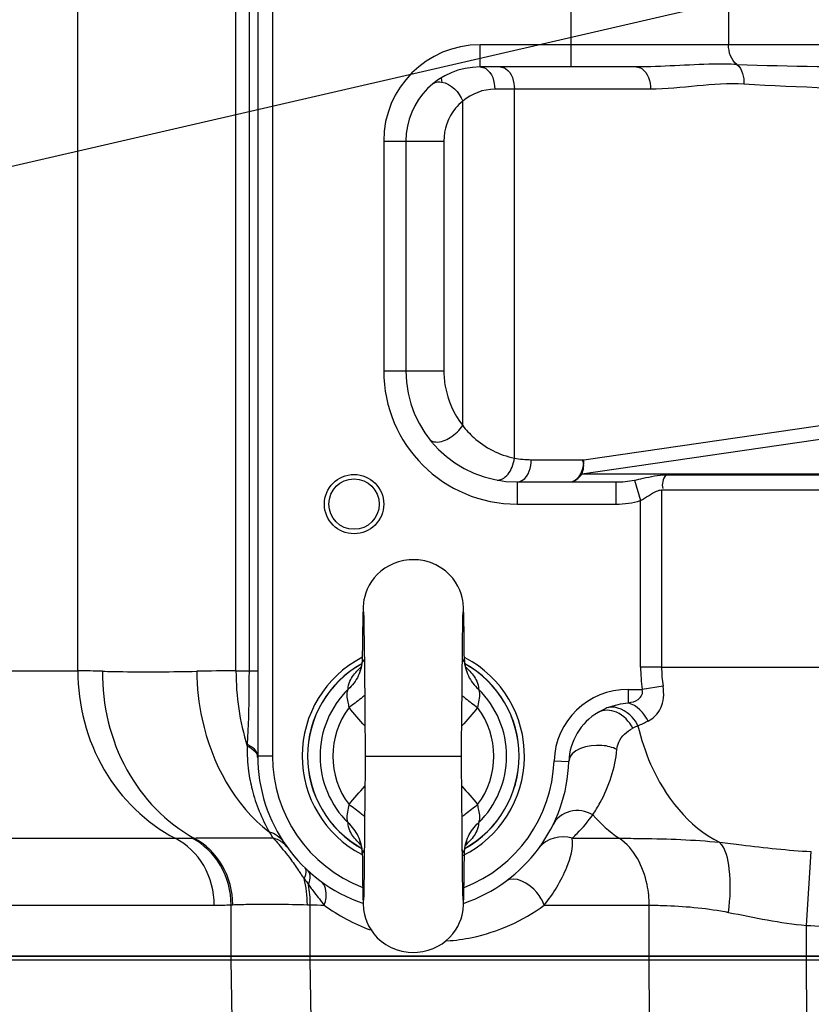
# Model space of a CAD drawing. Header units: millimetres. Extents: x 0 to 9512, y 0 to 6728.
# Tile 46 of 119: x 4725 to 4832, y 1212 to 1345. Entities that reach past the tile are written whole.
import ezdxf

# ---------------------------------------------------------------- set-up
doc = ezdxf.new("R2010")
doc.units = ezdxf.units.MM
doc.header["$LTSCALE"] = 523.16
doc.layers.get('0').update_dxf_attribs({"linetype": 'CONTINUOUS'})
for name, color, linetype in [('304102000091DXF_CONTINUOUS_LINE', 7, 'CONTINUOUS'), ('304103000034DXF_CONTINUOUS_LINE', 7, 'CONTINUOUS'), ('304104000311DXF_CONTINUOUS_LINE', 7, 'CONTINUOUS'), ('304106000060DXF_CONTINUOUS_LINE', 7, 'CONTINUOUS'), ('501038000001DXF_CONTINUOUS_LINE', 7, 'CONTINUOUS'), ('运动范围_DXF_DIMENSION', 7, 'CONTINUOUS')]:
    doc.layers.add(name, color=color, linetype=linetype)
doc.styles.get("Standard").update_dxf_attribs({"font": 'txt', "width": 0.7})
doc.dimstyles.new('DIMSTYLE_18', dxfattribs={"dimtxt": 80, "dimasz": 48, "dimexe": 1, "dimexo": 0, "dimgap": 5, "dimtad": 0, "dimtih": 1, "dimtoh": 1, "dimdec": 1, "dimdsep": 46, "dimtxsty": 'Standard', "dimblk": '_FILLED', "dimblk1": '_FILLED', "dimblk2": '_FILLED', "dimcen": 0.09, "dimclrt": 5, "dimazin": 2, "dimtp": 0.5, "dimtm": 0.5, "dimtfac": 1, "dimtdec": 65535, "dimtofl": 0, "dimtmove": 0, "dimatfit": 3, "dimldrblk": '_FILLED', "dimfxl": 0, "dimtolj": 1, "dimarcsym": 0})

# ---------------------------------------------------------------- blocks, each defined once
blk = doc.blocks.new('*D31')
at = {"layer": '运动范围_DXF_DIMENSION', "color": 2, "linetype": 'Continuous', "transparency": 16777216}
for start, end in [(287.44548, 360), (193, 261.80631)]:
    blk.add_arc((4873.14, 1359.38), 660.06, start, end, dxfattribs=at)
for points in [[(5539.45, 1311.12), (5533.2, 1359.38), (5523.46, 1311.71)], [(4250.21, 1166.64), (4230, 1210.9), (4234.76, 1162.47)]]:
    blk.add_solid(points, dxfattribs=at)
blk = doc.blocks.new('_FILLED')
at = {"color": 0, "linetype": 'ByBlock'}
blk.add_solid([(0, 0), (-1, 0.1667), (-1, -0.1667)], dxfattribs=at)

msp = doc.modelspace()

# ---------------------------------------------------------------- linework, layer by layer
at = {"color": 2, "linetype": 'Continuous'}
msp.add_line((4873.138, 1359.384), (2923.423, 909.257), dxfattribs=at)
msp.add_circle((4873.138, 1359.384), 460.97, dxfattribs=at)
at = {"layer": '304102000091DXF_CONTINUOUS_LINE', "color": 7, "linetype": 'Continuous'}
msp.add_line((4699.138, 1217.884), (4900.138, 1217.884), dxfattribs=at)
at = {"layer": '304102000091DXF_CONTINUOUS_LINE', "color": 9, "linetype": 'Continuous'}
for p, q in [((4753.673, 1209.849), (4753.555, 1217.884)), ((4764.343, 1209.849), (4764.223, 1217.884)), ((4810.02, 1209.849), (4809.962, 1217.884)), ((4831.23, 1209.849), (4831.172, 1217.884))]:
    msp.add_line(p, q, dxfattribs=at)
at = {"layer": '304103000034DXF_CONTINUOUS_LINE', "color": 7, "linetype": 'Continuous'}
for p, q in [((4757.138, 1473.384), (4757.138, 1245.384)), ((4808.224, 1338.384), (4787.138, 1338.384)), ((4777.138, 1328.384), (4777.138, 1297.384)), ((4792.138, 1282.384), (4805.483, 1282.384)), ((4900.138, 1218.384), (4699.138, 1218.384))]:
    msp.add_line(p, q, dxfattribs=at)
at = {"layer": '304103000034DXF_CONTINUOUS_LINE', "color": 9, "linetype": 'Continuous'}
for p, q in [((4759.138, 1473.384), (4759.138, 1245.384)), ((4732.866, 1256.879), (4732.866, 1433.676)), ((4754.206, 1256.879), (4754.206, 1431.384)), ((4755.966, 1431.383), (4755.966, 1256.882)), ((4799.449, 1338.384), (4799.449, 1358.384)), ((4820.663, 1355.384), (4820.663, 1341.384)), ((4787.138, 1338.384), (4787.138, 1341.384)), ((4852.974, 1341.384), (4787.138, 1341.384)), ((4810.136, 1335.384), (4789.129, 1335.384)), ((4791.77, 1285.603), (4791.77, 1335.384)), ((4784.805, 1289.994), (4784.805, 1333.784)), ((4774.138, 1328.384), (4774.138, 1297.384)), ((4774.138, 1328.384), (4782.259, 1328.384)), ((4782.259, 1328.384), (4782.259, 1297.384)), ((4774.138, 1297.384), (4782.259, 1297.384)), ((4801.143, 1285.384), (4857.03, 1293.516)), ((4800.855, 1283.456), (4857.03, 1291.629)), ((4794.05, 1285.384), (4801.143, 1285.384)), ((4792.138, 1282.384), (4792.138, 1279.384)), ((4800.855, 1283.456), (4857.03, 1283.456)), ((4805.483, 1282.384), (4805.483, 1279.384)), ((4807.974, 1282.623), (4808.805, 1279.863)), ((4812.199, 1283.344), (4857.03, 1283.344)), ((4811.633, 1281.303), (4811.633, 1257.386)), ((4811.633, 1281.303), (4857.03, 1281.303)), ((4808.805, 1257.384), (4808.805, 1279.863)), ((4792.138, 1279.384), (4805.483, 1279.384)), ((4811.633, 1257.384), (4808.805, 1257.384)), ((4811.633, 1257.386), (4865.102, 1257.378)), ((4684.702, 1256.879), (4732.866, 1256.879)), ((4754.206, 1256.879), (4755.966, 1256.882)), ((4755.966, 1256.879), (4757.138, 1256.879)), ((4807.12, 1254.384), (4807.12, 1252.572)), ((4807.12, 1254.384), (4809.025, 1254.384)), ((4811.838, 1254.798), (4809.025, 1254.384)), ((4755.734, 1246.969), (4755.725, 1246.742)), ((4759.138, 1245.384), (4757.138, 1245.384)), ((4797.126, 1244.729), (4799.125, 1244.66)), ((4697.852, 1234.291), (4746.017, 1234.291)), ((4748.277, 1234.319), (4748.542, 1234.325)), ((4799.566, 1234.291), (4805.918, 1234.291)), ((4831.172, 1222.538), (4831.836, 1232.494)), ((4703.112, 1225.256), (4751.277, 1225.256)), ((4753.555, 1225.311), (4753.773, 1225.322)), ((4753.555, 1218.384), (4753.555, 1225.311)), ((4763.837, 1225.322), (4764.225, 1225.311)), ((4764.225, 1218.384), (4764.225, 1225.311)), ((4795.795, 1225.257), (4809.959, 1225.256)), ((4809.959, 1218.384), (4809.959, 1225.256)), ((4831.172, 1218.384), (4831.173, 1222.538))]:
    msp.add_line(p, q, dxfattribs=at)
at = {"layer": '304103000034DXF_CONTINUOUS_LINE', "color": 7, "linetype": 'Continuous'}
for radius in [4, 3.4]:
    msp.add_circle((4770.138, 1279.384), radius, dxfattribs=at)
for centre, radius, start, end in [((4873.138, 1359.384), 225, 72.65327, 219.29549), ((4787.138, 1328.384), 10, 90, 180), ((4792.138, 1297.384), 15, 180, 270), ((4778.138, 1245.384), 15, 117.65789, 242.12175), ((4778.138, 1245.384), 15, 296.44606, 62.12343), ((4807.12, 1244.384), 8, 120.50706, 178.02389), ((4778.138, 1245.384), 21, 180, 251.09242), ((4778.138, 1245.384), 21, 288.84786, 358.02407)]:
    msp.add_arc(centre, radius, start, end, dxfattribs=at)
at = {"layer": '304103000034DXF_CONTINUOUS_LINE', "color": 9, "linetype": 'Continuous'}
for centre, radius, start, end in [((4787.138, 1328.384), 13, 90, 180), ((4842.8, 1992.367), 653.984, 268.160604, 270.057072), ((4792.138, 1297.384), 18, 180, 270), ((4794.053, 1297.41), 12.026, 259.05795, 269.98787), ((4829.498, 1257.394), 20.693, 180.02683, 188.36296), ((4828.178, 1257.393), 16.545, 180.02658, 189.02682), ((4732.77, 1134.176), 122.703, 88.406, 89.95492), ((4754.038, 981.397), 275.482, 89.96494, 91.06395), ((4807.12, 1244.384), 10, 90, 178.02389), ((4807.805, 1243.211), 9.358, 111.02523, 120.46797), ((4818.883, 1226.445), 25.286, 114.36903, 116.1291), ((4777.172, 1246.19), 21.454, 178.52392, 187.61846), ((4756.028, 1245.15), 1.111, 0.64496, 11.40866), ((4778.138, 1245.384), 19, 180, 248.91988), ((4778.138, 1245.384), 19, 291.12555, 358.02389), ((4784.842, 1250.038), 30.081, 209.67135, 211.47249), ((4745.983, 1326.854), 92.563, 270.02061, 271.41982), ((4741.573, 1217.492), 24.388, 38.04397, 40.81391), ((4758.59, 1231.247), 3.123, 35.90529, 50.07943), ((4579.971, 1101.74), 223.185, 34.8573, 35.01329), ((4568.535, 1093.773), 237.122, 34.73004, 34.85765), ((5034.324, 1417.419), 330.07, 214.83802, 215.01454), ((4750.371, 1225.507), 13.856, 359.1885, 10.49022), ((4835.471, 1280.399), 88.608, 216.2292, 216.64034), ((4826.874, 1274.001), 77.892, 216.63807, 217.17526), ((4812.399, 1262.961), 59.687, 217.12733, 219.15634), ((4751.276, 1272.496), 47.24, 270.00063, 272.76526), ((4768.348, 1379.8), 154.544, 268.47131, 269.17265), ((4781.025, 1245.489), 25.12, 233.59381, 249.72703), ((4835.815, 1292.234), 69.85, 266.18979, 270.00183)]:
    msp.add_arc(centre, radius, start, end, dxfattribs=at)
for points in [[(4821.808, 1338.721), (4821.029, 1339.292), (4820.663, 1340.417), (4820.663, 1341.384)], [(4821.807, 1338.72), (4822.53, 1338.118), (4822.779, 1336.998), (4822.743, 1336.057)], [(4822.743, 1336.057), (4818.543, 1336.323), (4814.345, 1335.384), (4810.136, 1335.384)], [(4845.364, 1335.384), (4837.82, 1335.384), (4830.272, 1335.58), (4822.743, 1336.057)], [(4789.129, 1335.384), (4787.592, 1335.384), (4785.976, 1334.779), (4784.805, 1333.784)], [(4791.461, 1284.384), (4791.618, 1284.773), (4791.722, 1285.186), (4791.77, 1285.603)], [(4800.855, 1283.456), (4801.103, 1283.996), (4801.258, 1284.698), (4801, 1285.234)], [(4790.1, 1282.769), (4790.74, 1283.062), (4791.197, 1283.732), (4791.461, 1284.384)], [(4805.483, 1282.384), (4806.317, 1282.384), (4807.156, 1282.459), (4807.974, 1282.623)], [(4812.199, 1283.344), (4811.851, 1282.812), (4811.562, 1282.054), (4811.823, 1281.474)], [(4805.483, 1279.384), (4806.602, 1279.384), (4807.734, 1279.54), (4808.805, 1279.863)], [(4754.206, 1256.879), (4754.206, 1253.462), (4754.702, 1250.002), (4755.725, 1246.742)], [(4804.447, 1251.946), (4805.301, 1252.274), (4806.211, 1252.473), (4807.12, 1252.572)], [(4809.827, 1250.113), (4809.282, 1251.203), (4808.286, 1252.215), (4807.12, 1252.572)], [(4808.45, 1249.478), (4808.909, 1249.691), (4809.388, 1249.873), (4809.813, 1250.147)], [(4802.357, 1237.465), (4803.402, 1236.266), (4804.598, 1235.177), (4805.918, 1234.291)], [(4758.705, 1235.147), (4759.439, 1234.97), (4760.161, 1234.502), (4760.575, 1233.87)], [(4799.566, 1234.291), (4798.12, 1234.823), (4796.026, 1234.276), (4795.12, 1233.03)], [(4759.186, 1234.333), (4759.696, 1234.216), (4760.194, 1233.979), (4760.595, 1233.643)], [(4759.186, 1234.333), (4759.483, 1234.048), (4759.761, 1233.743), (4760.03, 1233.432)], [(4760.779, 1232.521), (4761.065, 1232.157), (4761.342, 1231.785), (4761.615, 1231.411)], [(4761.615, 1231.411), (4762.004, 1230.877), (4762.384, 1230.337), (4762.763, 1229.796)], [(4763.413, 1228.864), (4763.572, 1229.212), (4763.723, 1229.606), (4763.666, 1229.985)], [(4763.837, 1225.322), (4763.85, 1226.511), (4763.712, 1227.713), (4763.413, 1228.864)], [(4820.662, 1224.293), (4824.143, 1223.585), (4827.635, 1222.853), (4831.173, 1222.538)]]:
    msp.add_open_spline(points, degree=3, dxfattribs=at)
for points, knots in [([(4787.138, 1338.384), (4787.403, 1338.384), (4788.685, 1337.951), (4789.129, 1336.395), (4789.129, 1335.384)], [0, 0, 0, 0, 0.2078587, 1, 1, 1, 1]), ([(4789.857, 1338.384), (4790.113, 1338.384), (4791.375, 1337.932), (4791.77, 1336.388), (4791.77, 1335.384)], [0, 0, 0, 0, 0.2028549, 1, 1, 1, 1]), ([(4821.808, 1338.721), (4820.756, 1338.754), (4816.224, 1338.801), (4811.702, 1338.384), (4808.224, 1338.384)], [0, 0, 0, 0, 0.232331, 1, 1, 1, 1]), ([(4808.224, 1338.384), (4808.479, 1338.384), (4809.741, 1337.932), (4810.136, 1336.388), (4810.136, 1335.384)], [0, 0, 0, 0, 0.2028549, 1, 1, 1, 1]), ([(4780.774, 1336.098), (4780.809, 1336.126), (4780.881, 1336.179), (4780.96, 1336.223), (4781.001, 1336.243)], [0, 0, 0, 0, 0.4969056, 1, 1, 1, 1]), ([(4781.001, 1336.243), (4781.287, 1336.382), (4782.987, 1336.442), (4784.317, 1334.965), (4784.804, 1333.784)], [0, 0, 0, 0, 0.19926, 1, 1, 1, 1]), ([(4784.805, 1333.784), (4784.449, 1333.49), (4783.012, 1332.057), (4782.259, 1329.947), (4782.259, 1328.384)], [0, 0, 0, 0, 0.2281204, 1, 1, 1, 1]), ([(4782.259, 1297.384), (4782.259, 1296.682), (4782.485, 1294.051), (4783.615, 1291.516), (4784.805, 1289.994)], [0, 0, 0, 0, 0.2663339, 1, 1, 1, 1]), ([(4780.32, 1288.146), (4780.507, 1287.906), (4781.575, 1287.57), (4783.265, 1288.348), (4784.385, 1289.338), (4784.804, 1289.994)], [0, 0, 0, 0, 0.1726388, 0.5593988, 1, 1, 1, 1]), ([(4784.805, 1289.994), (4785.247, 1289.41), (4787.123, 1287.349), (4789.762, 1286.003), (4791.77, 1285.602)], [0, 0, 0, 0, 0.2634045, 1, 1, 1, 1]), ([(4792.138, 1282.384), (4792.393, 1282.384), (4793.655, 1282.836), (4794.05, 1284.38), (4794.05, 1285.384)], [0, 0, 0, 0, 0.2028549, 1, 1, 1, 1]), ([(4799.23, 1282.384), (4799.486, 1282.384), (4800.748, 1282.836), (4801.143, 1284.38), (4801.143, 1285.384)], [0, 0, 0, 0, 0.202855, 1, 1, 1, 1]), ([(4789.472, 1282.636), (4789.577, 1282.633), (4789.793, 1282.653), (4789.999, 1282.723), (4790.1, 1282.769)], [0, 0, 0, 0, 0.4859181, 1, 1, 1, 1]), ([(4807.974, 1282.623), (4808.363, 1282.701), (4809.754, 1283.013), (4811.166, 1283.346), (4812.199, 1283.344)], [0, 0, 0, 0, 0.2774277, 1, 1, 1, 1]), ([(4808.805, 1279.863), (4809.545, 1280.252), (4810.364, 1280.947), (4811.404, 1281.304), (4811.633, 1281.303)], [0, 0, 0, 0, 0.7852562, 1, 1, 1, 1]), ([(4732.866, 1256.879), (4732.866, 1252.269), (4735.21, 1243.045), (4742.074, 1236.322), (4746.017, 1234.291)], [0, 0, 0, 0, 0.509691, 1, 1, 1, 1]), ([(4736.183, 1256.831), (4736.148, 1252.269), (4738.249, 1243.21), (4744.759, 1236.393), (4748.542, 1234.325)], [0, 0, 0, 0, 0.5141323, 1, 1, 1, 1]), ([(4736.183, 1256.831), (4737.108, 1256.806), (4741.354, 1256.724), (4745.602, 1256.768), (4748.922, 1256.831)], [0, 0, 0, 0, 0.2178551, 1, 1, 1, 1]), ([(4748.922, 1256.831), (4748.946, 1254.656), (4749.789, 1246.651), (4753.983, 1238.681), (4758.705, 1235.147)], [0, 0, 0, 0, 0.2695095, 1, 1, 1, 1]), ([(4755.966, 1256.882), (4755.966, 1256.007), (4755.946, 1252.702), (4755.853, 1249.397), (4755.734, 1246.969)], [0, 0, 0, 0, 0.2648058, 1, 1, 1, 1]), ([(4807.12, 1252.572), (4807.59, 1252.664), (4808.572, 1252.767), (4809.221, 1253.939), (4809.025, 1254.384)], [0, 0, 0, 0, 0.4958662, 1, 1, 1, 1]), ([(4809.827, 1250.113), (4810.529, 1250.461), (4811.894, 1251.858), (4811.997, 1253.799), (4811.838, 1254.798)], [0, 0, 0, 0, 0.4365401, 1, 1, 1, 1]), ([(4808.45, 1249.478), (4808.242, 1249.891), (4807.367, 1251.234), (4805.582, 1252.192), (4804.447, 1251.946)], [0, 0, 0, 0, 0.2847196, 1, 1, 1, 1]), ([(4807.748, 1249.147), (4807.263, 1250.05), (4805.947, 1251.544), (4803.774, 1251.697), (4803.06, 1251.277)], [0, 0, 0, 0, 0.5528647, 1, 1, 1, 1]), ([(4805.61, 1246.275), (4805.643, 1246.607), (4805.962, 1247.81), (4806.947, 1248.752), (4807.748, 1249.147)], [0, 0, 0, 0, 0.271924, 1, 1, 1, 1]), ([(4808.45, 1249.478), (4808.868, 1247.707), (4810.837, 1241.546), (4815.248, 1235.8), (4819.462, 1233.747)], [0, 0, 0, 0, 0.2796377, 1, 1, 1, 1]), ([(4755.725, 1246.742), (4755.909, 1246.662), (4756.491, 1246.365), (4757.026, 1245.824), (4757.117, 1245.37)], [0, 0, 0, 0, 0.3023068, 1, 1, 1, 1]), ([(4755.734, 1246.969), (4755.94, 1246.878), (4756.57, 1246.553), (4757.138, 1245.883), (4757.138, 1245.384)], [0, 0, 0, 0, 0.310987, 1, 1, 1, 1]), ([(4805.61, 1246.275), (4804.981, 1246.578), (4802.865, 1247.184), (4799.182, 1246.308), (4799.125, 1244.66)], [0, 0, 0, 0, 0.29737, 1, 1, 1, 1]), ([(4802.357, 1237.465), (4802.713, 1237.992), (4804.344, 1240.68), (4805.359, 1243.779), (4805.61, 1246.275)], [0, 0, 0, 0, 0.2023592, 1, 1, 1, 1]), ([(4755.907, 1243.345), (4756.017, 1242.518), (4756.567, 1239.667), (4757.696, 1236.948), (4758.705, 1235.147)], [0, 0, 0, 0, 0.2878101, 1, 1, 1, 1]), ([(4802.357, 1237.465), (4801.446, 1237.972), (4799.25, 1238.372), (4797.41, 1236.987), (4796.985, 1236.122)], [0, 0, 0, 0, 0.5200113, 1, 1, 1, 1]), ([(4799.566, 1234.291), (4799.8, 1234.507), (4800.813, 1235.488), (4801.725, 1236.574), (4802.357, 1237.465)], [0, 0, 0, 0, 0.2253966, 1, 1, 1, 1]), ([(4751.277, 1225.256), (4751.277, 1227.1), (4750.34, 1230.79), (4747.593, 1233.479), (4746.017, 1234.291)], [0, 0, 0, 0, 0.5096941, 1, 1, 1, 1]), ([(4753.555, 1225.311), (4753.542, 1227.149), (4752.583, 1230.821), (4749.848, 1233.501), (4748.277, 1234.319)], [0, 0, 0, 0, 0.5091401, 1, 1, 1, 1]), ([(4748.542, 1234.325), (4749.269, 1234.339), (4752.816, 1234.381), (4756.365, 1234.362), (4759.186, 1234.333)], [0, 0, 0, 0, 0.2048761, 1, 1, 1, 1]), ([(4753.773, 1225.322), (4753.762, 1227.157), (4752.818, 1230.819), (4750.104, 1233.504), (4748.542, 1234.325)], [0, 0, 0, 0, 0.5097236, 1, 1, 1, 1]), ([(4795.795, 1225.257), (4797.056, 1226.805), (4798.756, 1229.632), (4799.774, 1232.991), (4799.566, 1234.291)], [0, 0, 0, 0, 0.6027621, 1, 1, 1, 1]), ([(4805.918, 1234.291), (4806.952, 1234.291), (4811.47, 1234.25), (4815.996, 1234.109), (4819.462, 1233.747)], [0, 0, 0, 0, 0.2287539, 1, 1, 1, 1]), ([(4809.959, 1225.256), (4809.959, 1226.188), (4809.648, 1229.513), (4807.939, 1232.936), (4805.918, 1234.291)], [0, 0, 0, 0, 0.2769052, 1, 1, 1, 1]), ([(4819.462, 1233.747), (4820.451, 1233.629), (4824.566, 1233.129), (4828.69, 1232.669), (4831.836, 1232.494)], [0, 0, 0, 0, 0.2401175, 1, 1, 1, 1]), ([(4820.662, 1224.293), (4820.922, 1226.233), (4821.023, 1229.371), (4820.364, 1232.852), (4819.462, 1233.747)], [0, 0, 0, 0, 0.6063494, 1, 1, 1, 1]), ([(4763.666, 1229.985), (4763.656, 1230.05), (4763.623, 1230.172), (4763.551, 1230.276), (4763.509, 1230.317)], [0, 0, 0, 0, 0.5267194, 1, 1, 1, 1]), ([(4763.995, 1228.03), (4764.073, 1228.225), (4764.272, 1228.805), (4764.274, 1229.605), (4763.959, 1229.893)], [0, 0, 0, 0, 0.3294239, 1, 1, 1, 1]), ([(4795.794, 1225.256), (4795.568, 1225.87), (4794.623, 1227.68), (4791.798, 1229.364), (4790.593, 1228.476)], [0, 0, 0, 0, 0.304233, 1, 1, 1, 1]), ([(4766.116, 1225.272), (4766.235, 1225.593), (4766.541, 1226.644), (4766.289, 1228.028), (4765.664, 1228.49)], [0, 0, 0, 0, 0.3053867, 1, 1, 1, 1]), ([(4753.773, 1225.322), (4754.439, 1225.354), (4757.793, 1225.45), (4761.149, 1225.395), (4763.837, 1225.322)], [0, 0, 0, 0, 0.1986263, 1, 1, 1, 1]), ([(4782.664, 1220.441), (4783.805, 1220.519), (4788.465, 1221.154), (4792.935, 1223.149), (4795.795, 1225.257)], [0, 0, 0, 0, 0.2435596, 1, 1, 1, 1]), ([(4809.959, 1225.256), (4810.757, 1225.256), (4814.339, 1225.17), (4817.932, 1224.848), (4820.662, 1224.293)], [0, 0, 0, 0, 0.2226499, 1, 1, 1, 1])]:
    msp.add_open_spline(points, degree=3, knots=knots, dxfattribs=at)
at = {"layer": '304103000034DXF_CONTINUOUS_LINE', "color": 7, "linetype": 'Continuous'}
msp.add_open_spline([(4799.23, 1282.384), (4799.879, 1282.384), (4800.524, 1282.897), (4800.855, 1283.456)], degree=3, dxfattribs=at)
at = {"layer": '304104000311DXF_CONTINUOUS_LINE', "color": 7, "linetype": 'Continuous'}
msp.add_arc((4873.138, 1359.384), 94, 193.81997, 194.13848, dxfattribs=at)
at = {"layer": '304106000060DXF_CONTINUOUS_LINE', "color": 7, "linetype": 'Continuous'}
for p, q in [((4699.138, 1218.384), (4895.093, 1218.384)), ((4699.138, 1217.884), (4900.138, 1217.884))]:
    msp.add_line(p, q, dxfattribs=at)
at = {"layer": '304106000060DXF_CONTINUOUS_LINE', "color": 9, "linetype": 'Continuous'}
for p, q in [((4753.554, 1217.884), (4753.554, 1218.384)), ((4764.224, 1217.884), (4764.224, 1218.384)), ((4809.961, 1217.884), (4809.961, 1218.384)), ((4831.174, 1217.884), (4831.174, 1218.384))]:
    msp.add_line(p, q, dxfattribs=at)
at = {"layer": '501038000001DXF_CONTINUOUS_LINE', "color": 7, "linetype": 'Continuous'}
for p, q in [((4784.935, 1264.592), (4784.921, 1265.048)), ((4771.329, 1264.114), (4771.317, 1263.478)), ((4771.342, 1264.628), (4771.329, 1264.114)), ((4771.424, 1264.745), (4771.431, 1264.552)), ((4771.431, 1264.552), (4771.439, 1264.271)), ((4771.439, 1264.271), (4771.448, 1263.904)), ((4771.448, 1263.904), (4771.462, 1263.182)), ((4784.819, 1263.487), (4784.829, 1263.957)), ((4784.829, 1263.957), (4784.838, 1264.333)), ((4784.948, 1264.027), (4784.935, 1264.592)), ((4784.961, 1263.336), (4784.948, 1264.027)), ((4771.317, 1263.478), (4771.297, 1262.262)), ((4771.462, 1263.182), (4771.478, 1262.234)), ((4784.787, 1261.511), (4784.803, 1262.605)), ((4784.803, 1262.605), (4784.819, 1263.487)), ((4784.975, 1262.51), (4784.961, 1263.336)), ((4784.995, 1261.006), (4784.975, 1262.51)), ((4771.297, 1262.262), (4771.276, 1260.701)), ((4771.478, 1262.234), (4771.494, 1261.048)), ((4771.494, 1261.048), (4771.511, 1259.62)), ((4784.771, 1260.202), (4784.787, 1261.511)), ((4771.276, 1260.701), (4771.252, 1258.519)), ((4784.754, 1258.681), (4784.771, 1260.202)), ((4771.252, 1258.519), (4771.248, 1258.389)), ((4771.248, 1258.389), (4771.248, 1258.388)), ((4771.511, 1259.62), (4771.529, 1257.946)), ((4784.736, 1256.944), (4784.754, 1258.681)), ((4785.027, 1258.389), (4785.024, 1258.519)), ((4785.027, 1258.389), (4785.027, 1258.388)), ((4771.529, 1257.946), (4771.548, 1256.026)), ((4771.548, 1256.026), (4771.575, 1253.099)), ((4784.711, 1254.296), (4784.736, 1256.944)), ((4771.575, 1253.099), (4771.595, 1250.651)), ((4784.685, 1251.281), (4784.711, 1254.296)), ((4784.672, 1249.645), (4784.685, 1251.281)), ((4784.658, 1247.933), (4784.672, 1249.645)), ((4771.617, 1248.017), (4771.638, 1245.384)), ((4784.659, 1242.737), (4784.638, 1245.384)), ((4771.617, 1242.834), (4771.604, 1241.121)), ((4771.604, 1241.121), (4771.59, 1239.484)), ((4771.59, 1239.484), (4771.564, 1236.468)), ((4771.564, 1236.468), (4771.539, 1233.819)), ((4784.74, 1233.388), (4784.714, 1236.114)), ((4771.539, 1233.819), (4771.522, 1232.082)), ((4784.759, 1231.629), (4784.74, 1233.388)), ((4771.248, 1232.379), (4771.248, 1232.38)), ((4771.248, 1232.379), (4771.252, 1232.249)), ((4771.522, 1232.082), (4771.505, 1230.56)), ((4785, 1230.105), (4785.024, 1232.249)), ((4785.024, 1232.249), (4785.027, 1232.379)), ((4785.027, 1232.379), (4785.027, 1232.38)), ((4771.505, 1230.56), (4771.488, 1229.252)), ((4784.776, 1230.12), (4784.759, 1231.629)), ((4771.28, 1229.767), (4771.301, 1228.262)), ((4771.488, 1229.252), (4771.472, 1228.158)), ((4784.793, 1228.857), (4784.776, 1230.12)), ((4784.979, 1228.542), (4785, 1230.105)), ((4771.301, 1228.262), (4771.314, 1227.436)), ((4771.472, 1228.158), (4771.457, 1227.277)), ((4784.809, 1227.835), (4784.793, 1228.857)), ((4784.823, 1227.047), (4784.809, 1227.835)), ((4784.959, 1227.321), (4784.979, 1228.542)), ((4771.314, 1227.436), (4771.327, 1226.745)), ((4771.327, 1226.745), (4771.341, 1226.179)), ((4771.447, 1226.807), (4771.438, 1226.432)), ((4771.457, 1227.277), (4771.447, 1226.807)), ((4784.833, 1226.64), (4784.823, 1227.047)), ((4784.841, 1226.322), (4784.833, 1226.64)), ((4784.934, 1226.164), (4784.947, 1226.682)), ((4784.947, 1226.682), (4784.959, 1227.321)), ((4771.341, 1226.179), (4771.354, 1225.723)), ((4784.848, 1226.091), (4784.841, 1226.322))]:
    msp.add_line(p, q, dxfattribs=at)
at = {"layer": '501038000001DXF_CONTINUOUS_LINE', "color": 9, "linetype": 'Continuous'}
msp.add_line((4771.638, 1245.384), (4784.638, 1245.384), dxfattribs=at)
at = {"layer": '501038000001DXF_CONTINUOUS_LINE', "color": 7, "linetype": 'Continuous'}
for points in [[(4778.138, 1271.884), (4777.56, 1271.86), (4776.845, 1271.763), (4776.154, 1271.597), (4775.493, 1271.364), (4774.87, 1271.071), (4774.289, 1270.724), (4773.756, 1270.328), (4773.275, 1269.892), (4772.85, 1269.424), (4772.482, 1268.932), (4772.173, 1268.428), (4771.921, 1267.918), (4771.723, 1267.41), (4771.577, 1266.918), (4771.48, 1266.473), (4771.427, 1266.124), (4771.4, 1265.879), (4771.385, 1265.692), (4771.375, 1265.532), (4771.367, 1265.377), (4771.36, 1265.215), (4771.354, 1265.039), (4771.342, 1264.628)], [(4784.921, 1265.048), (4784.914, 1265.244), (4784.906, 1265.425), (4784.896, 1265.601), (4784.882, 1265.793), (4784.859, 1266.033), (4784.815, 1266.358), (4784.731, 1266.784), (4784.6, 1267.266), (4784.414, 1267.779), (4784.163, 1268.315), (4783.843, 1268.858), (4783.452, 1269.392), (4782.991, 1269.902), (4782.459, 1270.377), (4781.857, 1270.808), (4781.189, 1271.182), (4780.459, 1271.487), (4779.674, 1271.713), (4778.842, 1271.848), (4778.138, 1271.884)], [(4771.42, 1264.835), (4771.42, 1264.833), (4771.422, 1264.804), (4771.424, 1264.745)], [(4784.838, 1264.333), (4784.846, 1264.614), (4784.85, 1264.715), (4784.853, 1264.789), (4784.855, 1264.829), (4784.855, 1264.834)], [(4785.024, 1258.519), (4785.017, 1259.179), (4784.995, 1261.006)], [(4771.248, 1258.388), (4771.19, 1257.804), (4771.07, 1257.288), (4770.947, 1256.951), (4770.888, 1256.829)], [(4785.392, 1256.818), (4785.398, 1256.809), (4785.329, 1256.95), (4785.205, 1257.286), (4785.086, 1257.801), (4785.027, 1258.388)], [(4771.595, 1250.651), (4771.609, 1248.914), (4771.617, 1248.017)], [(4784.638, 1245.384), (4784.651, 1247.05), (4784.658, 1247.933)], [(4771.638, 1245.384), (4771.624, 1243.717), (4771.617, 1242.834)], [(4784.68, 1240.092), (4784.666, 1241.837), (4784.659, 1242.737)], [(4784.714, 1236.114), (4784.687, 1239.25), (4784.68, 1240.092)], [(4770.883, 1233.949), (4770.877, 1233.959), (4770.946, 1233.818), (4771.07, 1233.483), (4771.189, 1232.968), (4771.248, 1232.38)], [(4785.027, 1232.38), (4785.085, 1232.963), (4785.205, 1233.479), (4785.328, 1233.816), (4785.387, 1233.939)], [(4771.252, 1232.249), (4771.259, 1231.594), (4771.28, 1229.767)], [(4771.354, 1225.723), (4771.361, 1225.527), (4771.369, 1225.346), (4771.379, 1225.169), (4771.393, 1224.978), (4771.416, 1224.74), (4771.46, 1224.416), (4771.542, 1223.992), (4771.673, 1223.511), (4771.858, 1222.998), (4772.107, 1222.462), (4772.427, 1221.919), (4772.817, 1221.385), (4773.277, 1220.874), (4773.808, 1220.397), (4774.409, 1219.966), (4775.076, 1219.591), (4775.804, 1219.285), (4776.589, 1219.058), (4777.421, 1218.921), (4778.138, 1218.884)], [(4771.438, 1226.432), (4771.429, 1226.152), (4771.425, 1226.051), (4771.422, 1225.978), (4771.422, 1225.96)], [(4778.138, 1218.884), (4778.711, 1218.908), (4779.433, 1219.005), (4780.131, 1219.174), (4780.798, 1219.41), (4781.427, 1219.708), (4782.011, 1220.061), (4782.546, 1220.462), (4783.029, 1220.904), (4783.454, 1221.379), (4783.821, 1221.876), (4784.128, 1222.387), (4784.378, 1222.903), (4784.572, 1223.415), (4784.714, 1223.91), (4784.805, 1224.348), (4784.853, 1224.682), (4784.878, 1224.916), (4784.892, 1225.097), (4784.901, 1225.254), (4784.909, 1225.409), (4784.916, 1225.572), (4784.922, 1225.749), (4784.934, 1226.164)], [(4784.855, 1225.934), (4784.855, 1225.933), (4784.854, 1225.956), (4784.852, 1226.01), (4784.848, 1226.091)]]:
    msp.add_lwpolyline(points, dxfattribs=at)
for start, end in [(119.19438, 240.80447), (299.19395, 60.8049)]:
    msp.add_arc((4778.138, 1245.384), 14.28, start, end, dxfattribs=at)
at = {"layer": '501038000001DXF_CONTINUOUS_LINE', "color": 9, "linetype": 'Continuous'}
for centre, radius, start, end in [((4778.138, 1245.384), 14.261, 119.15643, 240.82066), ((4776.474, 1251.382), 8.08, 131.7995, 135.80234), ((4778.138, 1245.384), 14.261, 299.17775, 60.8367), ((4779.805, 1251.385), 8.075, 44.12367, 48.20358), ((4778.138, 1245.384), 12.584, 134.24519, 225.75481), ((4778.138, 1245.384), 12.584, 314.24518, 45.75482), ((4778.138, 1245.384), 10.865, 142.9415, 217.0585), ((4778.138, 1245.384), 10.865, 322.9415, 37.0585), ((4776.469, 1239.381), 8.073, 224.12441, 228.20464), ((4779.801, 1239.387), 8.081, 311.80047, 315.80206)]:
    msp.add_arc(centre, radius, start, end, dxfattribs=at)
for points, knots in [([(4771.248, 1258.388), (4771.22, 1257.642), (4770.852, 1256.137), (4769.919, 1254.903), (4769.358, 1254.398)], [0, 0, 0, 0, 0.4972381, 1, 1, 1, 1]), ([(4771.28, 1258.47), (4771.273, 1258.483), (4771.269, 1258.487), (4771.252, 1258.523), (4771.252, 1258.519)], [0, 0, 0, 0, 0.7909786, 1, 1, 1, 1]), ([(4771.528, 1258.038), (4771.498, 1258.089), (4771.413, 1258.232), (4771.331, 1258.376), (4771.28, 1258.47)], [0, 0, 0, 0, 0.3559621, 1, 1, 1, 1]), ([(4784.957, 1258.401), (4784.945, 1258.379), (4784.877, 1258.258), (4784.806, 1258.137), (4784.748, 1258.039)], [0, 0, 0, 0, 0.1820294, 1, 1, 1, 1]), ([(4785.024, 1258.519), (4785.024, 1258.521), (4784.98, 1258.445), (4784.978, 1258.439), (4784.957, 1258.401)], [0, 0, 0, 0, 0.043412, 1, 1, 1, 1]), ([(4785.027, 1258.388), (4785.055, 1257.642), (4785.424, 1256.137), (4786.356, 1254.903), (4786.918, 1254.398)], [0, 0, 0, 0, 0.4972372, 1, 1, 1, 1]), ([(4769.358, 1254.398), (4769.302, 1254.764), (4769.626, 1255.779), (4770.244, 1256.564), (4770.681, 1257.014)], [0, 0, 0, 0, 0.3711412, 1, 1, 1, 1]), ([(4785.601, 1257.007), (4786.036, 1256.558), (4786.651, 1255.775), (4786.973, 1254.763), (4786.918, 1254.398)], [0, 0, 0, 0, 0.628694, 1, 1, 1, 1]), ([(4769.468, 1251.931), (4769.45, 1252.182), (4769.284, 1252.975), (4769.101, 1253.884), (4769.358, 1254.398)], [0, 0, 0, 0, 0.3043399, 1, 1, 1, 1]), ([(4786.918, 1254.398), (4786.988, 1254.258), (4787.188, 1253.427), (4786.856, 1252.606), (4786.808, 1251.931)], [0, 0, 0, 0, 0.1881648, 1, 1, 1, 1]), ([(4771.572, 1253.563), (4771.41, 1253.43), (4770.721, 1252.87), (4770.014, 1252.332), (4769.468, 1251.931)], [0, 0, 0, 0, 0.2365134, 1, 1, 1, 1]), ([(4784.704, 1253.563), (4784.865, 1253.43), (4785.554, 1252.87), (4786.261, 1252.332), (4786.808, 1251.931)], [0, 0, 0, 0, 0.2365132, 1, 1, 1, 1]), ([(4769.358, 1236.369), (4769.288, 1236.51), (4769.087, 1237.341), (4769.419, 1238.162), (4769.468, 1238.837)], [0, 0, 0, 0, 0.1881652, 1, 1, 1, 1]), ([(4771.572, 1237.204), (4771.41, 1237.338), (4770.721, 1237.898), (4770.014, 1238.436), (4769.468, 1238.837)], [0, 0, 0, 0, 0.2365132, 1, 1, 1, 1]), ([(4784.704, 1237.204), (4784.865, 1237.338), (4785.554, 1237.898), (4786.261, 1238.436), (4786.808, 1238.837)], [0, 0, 0, 0, 0.2365134, 1, 1, 1, 1]), ([(4786.808, 1238.837), (4786.826, 1238.586), (4786.992, 1237.793), (4787.174, 1236.883), (4786.918, 1236.369)], [0, 0, 0, 0, 0.3043402, 1, 1, 1, 1]), ([(4770.674, 1233.76), (4770.239, 1234.209), (4769.624, 1234.993), (4769.302, 1236.005), (4769.358, 1236.369)], [0, 0, 0, 0, 0.628693, 1, 1, 1, 1]), ([(4771.248, 1232.38), (4771.22, 1233.126), (4770.852, 1234.631), (4769.919, 1235.865), (4769.358, 1236.369)], [0, 0, 0, 0, 0.4972372, 1, 1, 1, 1]), ([(4785.027, 1232.38), (4785.055, 1233.126), (4785.424, 1234.631), (4786.356, 1235.865), (4786.918, 1236.369)], [0, 0, 0, 0, 0.4972381, 1, 1, 1, 1]), ([(4786.918, 1236.369), (4786.974, 1236.003), (4786.649, 1234.989), (4786.031, 1234.203), (4785.594, 1233.753)], [0, 0, 0, 0, 0.3711371, 1, 1, 1, 1]), ([(4771.252, 1232.249), (4771.252, 1232.247), (4771.295, 1232.323), (4771.297, 1232.329), (4771.318, 1232.366)], [0, 0, 0, 0, 0.0434147, 1, 1, 1, 1]), ([(4771.318, 1232.366), (4771.33, 1232.389), (4771.399, 1232.51), (4771.469, 1232.631), (4771.527, 1232.729)], [0, 0, 0, 0, 0.1820501, 1, 1, 1, 1]), ([(4784.748, 1232.73), (4784.778, 1232.679), (4784.862, 1232.536), (4784.944, 1232.391), (4784.995, 1232.297)], [0, 0, 0, 0, 0.355978, 1, 1, 1, 1]), ([(4784.995, 1232.297), (4785.003, 1232.284), (4785.006, 1232.281), (4785.024, 1232.245), (4785.024, 1232.249)], [0, 0, 0, 0, 0.7909838, 1, 1, 1, 1])]:
    msp.add_open_spline(points, degree=3, knots=knots, dxfattribs=at)
for points in [[(4771.604, 1249.463), (4770.842, 1250.239), (4770.122, 1251.062), (4769.468, 1251.931)], [(4786.808, 1251.931), (4786.153, 1251.062), (4785.433, 1250.239), (4784.671, 1249.463)], [(4769.468, 1238.837), (4770.122, 1239.706), (4770.842, 1240.528), (4771.604, 1241.304)], [(4784.671, 1241.305), (4785.434, 1240.528), (4786.153, 1239.706), (4786.808, 1238.837)]]:
    msp.add_open_spline(points, degree=3, dxfattribs=at)

# ---------------------------------------------------------------- dimensions: what is measured, and where the dimension line sits
at = {"layer": '运动范围_DXF_DIMENSION', "color": 2, "linetype": 'Continuous'}
dim = msp.add_angular_dim_2l(base=(4947.859, 703.568), line1=((4236.427, 1212.388), (4229.996, 1210.903)), line2=((5526.596, 1359.384), (5533.197, 1359.384)), dimstyle='DIMSTYLE_18', dxfattribs=at)
dim.commit()
dim.dimension.update_dxf_attribs({"geometry": '*D31', "text_midpoint": (4819.066, 661.369), "dimtype": 162})

doc.saveas('drawing.dxf')
